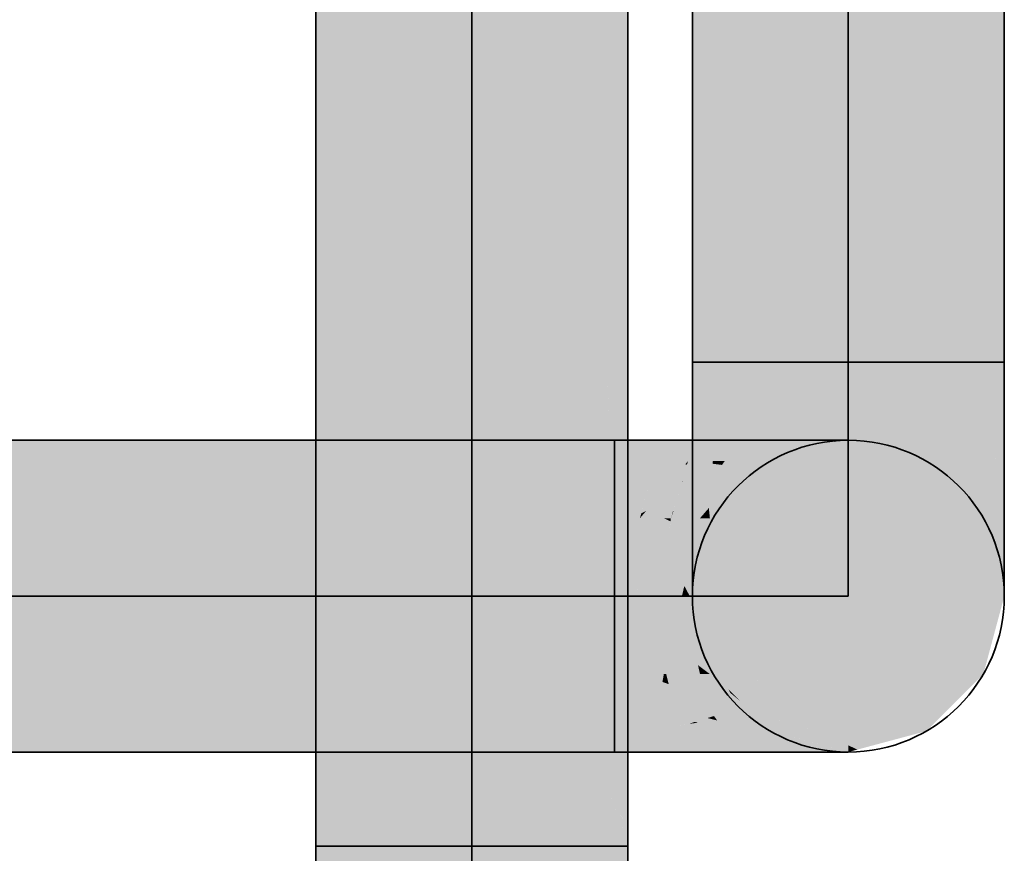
# Model space of a CAD drawing. Extents: x -459 to 541, y -543 to 550.
# Tile 208 of 256: x -283.57 to -279.91, y 475.69 to 478.79. Entities that reach past the tile are written whole.
import ezdxf

# ---------------------------------------------------------------- set-up
doc = ezdxf.new("R2010")
doc.units = 0
doc.layers.get('0').update_dxf_attribs({"lineweight": 35})
doc.layers.add('0-Shading', color=7, linetype='Continuous', lineweight=35)
doc.layers.add('H_Ruecklauf', color=5, linetype='Continuous', lineweight=35, true_color=0x0000ff)
doc.layers.add('H_Vorlauf', color=1, linetype='Continuous', lineweight=35, true_color=0xff0000)

# ---------------------------------------------------------------- blocks, each defined once
blk = doc.blocks.new('3D-Ansicht-A07ALAKT1N', base_point=(-428.9481, 427.085))
at = {"layer": '0-Shading', "color": 14, "true_color": 0xa00000}
for points in [[(-282.3901, 477.0178), (-282.3901, 485.177), (-282.4679, 476.981), (-282.4679, 485.177)], [(-281.3453, 480.7281), (-281.3856, 481.9519), (-281.3826, 477.4394), (-281.3856, 477.5464)], [(-281.3453, 480.7281), (-281.3826, 477.4394), (-281.3733, 477.4011)], [(-281.3079, 477.132), (-281.3079, 479.591), (-281.3733, 477.4011), (-281.3453, 480.7281)], [(-281.3856, 477.5464), (-281.3856, 475.9397), (-281.3752, 477.1734)], [(-281.3826, 477.4394), (-281.3752, 477.1734), (-281.3733, 477.4011)], [(-281.3752, 477.1734), (-281.3079, 475.7931), (-281.3733, 477.4011), (-281.3079, 477.132)], [(-281.3752, 477.1734), (-281.3856, 475.9397), (-281.338, 475.8381), (-281.3583, 475.8683)], [(-281.3079, 475.7931), (-281.3752, 477.1734), (-281.338, 475.8381)], [(-282.4679, 476.7985), (-282.3901, 476.9239), (-282.4679, 476.981), (-282.3901, 477.0178)], [(-282.4679, 476.238), (-282.3901, 476.4893), (-282.4679, 476.7985), (-282.3901, 476.9239)], [(-282.3901, 475.717), (-282.3901, 476.4893), (-282.4679, 475.717), (-282.4679, 476.238)], [(-281.3079, 475.717), (-281.3079, 475.7362), (-281.3856, 475.717), (-281.3856, 475.9397)], [(-281.3583, 475.8683), (-281.3079, 475.7362), (-281.3079, 475.7931)], [(-282.3901, 475.717), (-282.4679, 475.717), (-282.3901, 475.4168), (-282.4679, 475.4919)], [(-281.3079, 475.4919), (-281.3079, 475.717), (-281.3856, 475.663), (-281.3856, 475.717)]]:
    blk.add_solid(points, dxfattribs=at)
at = {"layer": '0-Shading', "color": 12, "true_color": 0xd90000}
for points in [[(-282.3901, 477.0178), (-282.1779, 476.8779), (-282.3901, 485.177), (-282.1779, 480.7715)], [(-281.5978, 483.9966), (-281.5978, 480.7715), (-281.4246, 482.3276), (-281.4246, 478.139)], [(-281.4246, 478.139), (-281.3856, 477.5464), (-281.4246, 482.3276), (-281.3856, 481.9519)], [(-281.5978, 476.2555), (-281.3856, 475.9397), (-281.5978, 480.7715), (-281.3856, 477.5464)], [(-282.3901, 476.9239), (-282.1779, 476.8215), (-282.3901, 477.0178), (-282.1779, 476.8779)], [(-282.3901, 476.4893), (-282.1779, 476.4203), (-282.3901, 476.9239), (-282.1779, 476.8215)], [(-282.1779, 475.717), (-282.1779, 476.4203), (-282.3901, 475.717), (-282.3901, 476.4893)], [(-281.5978, 476.0967), (-281.3856, 475.717), (-281.5978, 476.2555), (-281.3856, 475.9397)], [(-281.3856, 475.717), (-281.5978, 476.0967), (-281.4096, 475.717)], [(-281.5978, 476.0967), (-281.5978, 475.717), (-281.4096, 475.717)], [(-282.1779, 475.717), (-282.3901, 475.717), (-282.1779, 475.3618), (-282.3901, 475.4168)], [(-281.5978, 475.717), (-281.5978, 475.44), (-281.4096, 475.717), (-281.5864, 475.4434)], [(-281.4096, 475.717), (-281.5864, 475.4434), (-281.3856, 475.663), (-281.3856, 475.5041)], [(-281.3856, 475.663), (-281.3856, 475.717), (-281.4096, 475.717)]]:
    blk.add_solid(points, dxfattribs=at)
at = {"layer": '0-Shading', "color": 1, "true_color": 0xfa0000}
for points in [[(-282.0243, 476.7301), (-282.1779, 485.177), (-282.1779, 480.7715)], [(-282.1779, 485.177), (-282.0243, 476.7301), (-281.8878, 483.5645), (-281.8878, 476.5989)], [(-281.8878, 476.5989), (-281.5978, 476.2555), (-281.8878, 483.5645), (-281.5978, 480.7715)], [(-282.1779, 476.8779), (-282.0243, 476.7301), (-282.1779, 480.7715)], [(-282.1779, 476.8779), (-282.1779, 476.8215), (-282.1075, 476.8102), (-282.1632, 476.8062)], [(-282.1779, 476.4203), (-281.8878, 476.0492), (-282.1779, 476.8215), (-281.8878, 476.5187)], [(-282.1632, 476.8062), (-281.8878, 476.5187), (-282.1075, 476.8102), (-281.8878, 476.5989)], [(-281.8878, 476.5187), (-281.5978, 476.0967), (-281.8878, 476.5989), (-281.5978, 476.2555)], [(-281.8878, 476.0492), (-281.5978, 475.717), (-281.8878, 476.5187), (-281.5978, 476.0967)], [(-281.8878, 475.717), (-281.8878, 476.0492), (-282.1779, 475.717), (-282.1779, 476.4203)], [(-281.5978, 475.717), (-281.8878, 476.0492), (-281.7199, 475.717)], [(-281.8878, 476.0492), (-281.8878, 475.717), (-281.7199, 475.717)]]:
    blk.add_solid(points, dxfattribs=at)
at = {"layer": '0-Shading', "color": 5, "true_color": 0x0000fa}
for points in [[(-280.1978, 485.177), (-280.4879, 485.177), (-280.1978, 477.517), (-280.4879, 477.517)], [(-280.4879, 477.517), (-280.4879, 482.3276), (-280.7779, 477.517), (-280.7779, 482.3276)], [(-282.9634, 476.937), (-284.8863, 476.937), (-283.0793, 476.647), (-284.7704, 476.647)], [(-282.6175, 476.8745), (-282.9634, 476.937), (-282.8021, 476.647), (-283.0021, 476.8402)], [(-282.6822, 476.937), (-282.9634, 476.937), (-282.6175, 476.8745)], [(-282.163, 476.937), (-282.6822, 476.937), (-282.2168, 476.8022), (-282.6175, 476.8745)], [(-282.2168, 476.8022), (-282.1624, 476.7923), (-282.163, 476.937), (-281.3578, 476.937)], [(-282.1624, 476.7923), (-281.3578, 476.647), (-281.3578, 476.937)], [(-282.6175, 476.8745), (-282.8021, 476.647), (-282.382, 476.647)], [(-282.382, 476.647), (-282.2788, 476.647), (-282.6175, 476.8745), (-282.2168, 476.8022)], [(-282.9244, 476.7652), (-283.0021, 476.8402), (-282.916, 476.647), (-283.0793, 476.647)], [(-282.2253, 476.781), (-282.2788, 476.647), (-282.1624, 476.7923), (-281.3578, 476.647)], [(-282.2168, 476.8022), (-282.2253, 476.781), (-282.1624, 476.7923)], [(-282.8021, 476.647), (-282.9244, 476.7652), (-282.916, 476.647)], [(-283.0793, 476.647), (-284.7704, 476.647), (-283.0398, 476.357), (-284.8099, 476.357)], [(-282.916, 476.647), (-283.0793, 476.647), (-282.9368, 476.357), (-283.0398, 476.357)], [(-282.8021, 476.647), (-282.916, 476.647), (-282.5619, 476.357), (-282.9368, 476.357)], [(-282.8021, 476.647), (-282.5619, 476.357), (-282.382, 476.647), (-282.1022, 476.357)], [(-282.382, 476.647), (-282.2619, 476.5226), (-282.2788, 476.647)], [(-282.2619, 476.5226), (-281.3578, 476.647), (-282.2788, 476.647)], [(-282.2619, 476.5226), (-282.1022, 476.357), (-281.3578, 476.647), (-281.3578, 476.357)]]:
    blk.add_solid(points, dxfattribs=at)
at = {"layer": '0-Shading', "color": 172, "true_color": 0x0000d9}
for points in [[(-279.9856, 485.177), (-280.1978, 485.177), (-279.9856, 477.517), (-280.1978, 477.517)], [(-280.7779, 477.517), (-280.7779, 482.3276), (-280.9901, 477.517), (-280.9901, 481.1472)], [(-280.7779, 477.517), (-280.9901, 477.517), (-280.7779, 477.1619), (-280.9901, 477.2168)], [(-279.9856, 477.517), (-280.1978, 477.517), (-279.9856, 477.2168), (-280.1978, 477.1619)], [(-284.8863, 476.937), (-282.9025, 477.1317), (-285.0293, 477.1493), (-282.9225, 477.1493)], [(-282.9025, 477.1317), (-282.7232, 477.1493), (-282.9225, 477.1493)], [(-282.8228, 477.0613), (-282.7232, 477.1493), (-282.9025, 477.1317)], [(-282.0425, 477.0435), (-282.7232, 477.1493), (-282.6822, 476.937), (-282.8228, 477.0613)], [(-281.9227, 477.1493), (-282.7232, 477.1493), (-282.0425, 477.0435)], [(-281.3578, 476.937), (-281.3578, 477.1493), (-282.0425, 477.0435), (-281.9553, 477.1205)], [(-281.3578, 477.1493), (-281.9227, 477.1493), (-281.9553, 477.1205)], [(-281.2627, 476.937), (-281.2077, 477.1493), (-281.3578, 476.937), (-281.3578, 477.1493)], [(-282.9634, 476.937), (-282.8228, 477.0613), (-284.8863, 476.937), (-282.9025, 477.1317)], [(-282.8228, 477.0613), (-282.9634, 476.937), (-282.6822, 476.937)], [(-282.0425, 477.0435), (-282.6822, 476.937), (-282.163, 476.937)], [(-281.3578, 476.937), (-282.0425, 477.0435), (-282.163, 476.937)], [(-283.0398, 476.357), (-284.8099, 476.357), (-282.8554, 476.1447), (-284.9943, 476.1447)], [(-282.9368, 476.357), (-283.0398, 476.357), (-282.9611, 476.2664)], [(-282.5619, 476.357), (-282.9368, 476.357), (-282.8554, 476.1447), (-282.9611, 476.2664)], [(-282.5619, 476.357), (-282.8554, 476.1447), (-282.446, 476.1447)], [(-282.5619, 476.357), (-282.446, 476.1447), (-282.1022, 476.357), (-281.9178, 476.1447)], [(-281.9178, 476.1447), (-281.3578, 476.1447), (-282.1022, 476.357), (-281.3578, 476.357)], [(-281.3578, 476.1447), (-281.2096, 476.1519), (-281.3578, 476.357), (-281.2627, 476.357)], [(-281.3578, 476.1447), (-281.2077, 476.1447), (-281.2096, 476.1519)]]:
    blk.add_solid(points, dxfattribs=at)
at = {"layer": '0-Shading', "color": 174, "true_color": 0x0000a0}
for points in [[(-279.9078, 485.177), (-279.9856, 485.177), (-279.9078, 477.517), (-279.9856, 477.517)], [(-280.9901, 477.517), (-280.9901, 481.1472), (-281.0678, 477.517), (-281.0678, 479.1026)], [(-280.9901, 477.2168), (-280.9901, 477.517), (-281.0678, 477.3066), (-281.0678, 477.517)], [(-279.9334, 477.517), (-279.9856, 477.517), (-279.9334, 477.2672), (-279.9856, 477.2168)], [(-279.9078, 477.3345), (-279.9078, 477.517), (-279.9334, 477.3244), (-279.9334, 477.517)], [(-279.9334, 477.2672), (-279.9078, 477.2918), (-279.9334, 477.3244), (-279.9078, 477.3345)], [(-281.0678, 477.3066), (-281.0678, 477.2918), (-281.0674, 477.2914)], [(-280.9901, 477.2168), (-281.0678, 477.3066), (-281.0674, 477.2914)], [(-283.0383, 477.227), (-284.729, 477.227), (-282.9225, 477.1493), (-285.0293, 477.1493)], [(-282.4229, 477.227), (-283.0383, 477.227), (-282.7232, 477.1493), (-282.9225, 477.1493)], [(-282.4229, 477.227), (-282.7232, 477.1493), (-281.6225, 477.227), (-281.9227, 477.1493)], [(-281.9227, 477.1493), (-281.3578, 477.1493), (-281.6225, 477.227), (-281.3578, 477.227)], [(-281.2077, 477.1493), (-281.1327, 477.227), (-281.3578, 477.1493), (-281.3578, 477.227)], [(-282.8554, 476.1447), (-284.9943, 476.1447), (-285.1768, 476.067), (-285.2217, 476.0816)], [(-282.8554, 476.1447), (-285.1768, 476.067), (-282.5757, 476.067)], [(-282.8554, 476.1447), (-282.5757, 476.067), (-282.446, 476.1447), (-282.4855, 476.067)], [(-282.446, 476.1447), (-282.4855, 476.067), (-281.9178, 476.1447), (-281.8783, 476.067)], [(-281.9178, 476.1447), (-281.8953, 476.1004), (-281.3578, 476.067), (-281.7752, 476.067)], [(-281.9178, 476.1447), (-281.3578, 476.067), (-281.3578, 476.1447)], [(-281.1327, 476.067), (-281.2077, 476.1447), (-281.3578, 476.067), (-281.3578, 476.1447)], [(-281.8953, 476.1004), (-281.8783, 476.067), (-281.7752, 476.067)]]:
    blk.add_solid(points, dxfattribs=at)
at = {"layer": '0-Shading', "color": 5, "true_color": 0x0000f9}
for points in [[(-280.4879, 477.517), (-280.7779, 477.517), (-280.4879, 477.1417), (-280.7779, 477.1619)], [(-280.1978, 477.517), (-280.4879, 477.517), (-280.1978, 477.1619), (-280.4879, 477.1417)], [(-281.3578, 476.647), (-281.2815, 476.6658), (-281.3578, 476.937), (-281.2627, 476.937)], [(-281.3578, 476.647), (-281.2828, 476.647), (-281.2815, 476.6658)], [(-281.3578, 476.357), (-281.2639, 476.3739), (-281.3578, 476.647), (-281.2828, 476.647)], [(-281.3578, 476.357), (-281.2627, 476.357), (-281.2639, 476.3739)]]:
    blk.add_solid(points, dxfattribs=at)
at = {"layer": '0-Shading', "color": 174, "true_color": 0x00009e}
for points in [[(-281.0674, 477.2914), (-281.0678, 477.2918), (-281.0468, 477.0428), (-281.0678, 477.082)], [(-279.9078, 477.2192), (-279.9078, 477.2918), (-279.9378, 477.2001), (-279.9334, 477.2672)], [(-280.9901, 476.937), (-280.9901, 477.2168), (-281.0468, 477.0428), (-281.0674, 477.2914)], [(-279.9334, 477.2672), (-279.9856, 477.2168), (-279.9509, 477.0016), (-279.9856, 476.937)], [(-281.1327, 477.227), (-281.2004, 477.1569), (-281.0067, 477.227), (-281.0569, 477.1767)], [(-281.0146, 477.2191), (-281.0842, 477.1493), (-281.0047, 477.1832), (-281.0678, 477.1493)], [(-281.0067, 477.227), (-281.0146, 477.2191), (-280.9229, 477.227), (-281.0047, 477.1832)], [(-279.9509, 477.0016), (-279.9078, 477.082), (-279.9378, 477.2001), (-279.9078, 477.2192)], [(-281.2004, 477.1569), (-281.2077, 477.1493), (-281.0569, 477.1767), (-281.0842, 477.1493)], [(-281.1327, 476.067), (-280.9229, 476.067), (-281.2077, 476.1447), (-281.0381, 476.1288)], [(-281.0381, 476.1288), (-281.0678, 476.1447), (-281.2077, 476.1447)]]:
    blk.add_solid(points, dxfattribs=at)
at = {"layer": '0-Shading', "color": 174, "true_color": 0x000099}
for points in [[(-280.9917, 477.1493), (-280.9229, 477.227), (-281.0047, 477.1832)], [(-280.9229, 477.227), (-280.9917, 477.1493), (-280.7938, 477.2077), (-280.9477, 477.1493)], [(-280.9229, 477.227), (-280.7938, 477.2077), (-280.7855, 477.227)], [(-280.7938, 477.2077), (-280.7427, 477.227), (-280.7855, 477.227)], [(-281.0678, 477.1493), (-280.9917, 477.1493), (-281.0047, 477.1832)], [(-281.0468, 477.0428), (-281.0678, 477.082), (-281.0054, 476.7372), (-281.0678, 476.9019)], [(-279.9078, 476.9019), (-279.9078, 477.082), (-279.9856, 476.733), (-279.9509, 477.0016)], [(-280.9901, 476.6968), (-280.9901, 476.937), (-281.0054, 476.7372), (-281.0468, 477.0428)], [(-279.9509, 477.0016), (-279.9856, 476.937), (-279.9856, 476.733)], [(-279.9078, 476.9019), (-279.9856, 476.733), (-279.9856, 476.6968)], [(-281.0381, 476.1288), (-280.7938, 476.0864), (-281.0678, 476.1447), (-280.9056, 476.1288)], [(-280.9056, 476.1288), (-280.9477, 476.1447), (-281.0678, 476.1447)], [(-280.9229, 476.067), (-280.7427, 476.067), (-281.0381, 476.1288), (-280.7938, 476.0864)]]:
    blk.add_solid(points, dxfattribs=at)
at = {"layer": '0-Shading', "color": 174, "true_color": 0x000093}
for points in [[(-280.804, 477.1653), (-280.6044, 477.227), (-280.7938, 477.2077), (-280.7427, 477.227)], [(-280.7938, 477.2077), (-280.9056, 477.1653), (-280.804, 477.1653), (-280.8556, 477.1493)], [(-280.9056, 477.1653), (-280.9477, 477.1493), (-280.8556, 477.1493)], [(-281.0678, 476.872), (-281.0054, 476.7372), (-281.0678, 476.9019)], [(-279.9078, 476.9019), (-279.9856, 476.6968), (-279.9078, 476.7636), (-279.9856, 476.5125)], [(-281.0678, 476.872), (-281.0678, 476.7636), (-281.0051, 476.5606)], [(-281.0678, 476.872), (-280.9901, 476.5125), (-281.0054, 476.7372), (-280.9901, 476.6541)], [(-280.9901, 476.5125), (-281.0678, 476.872), (-281.0051, 476.5606)], [(-280.9901, 476.6541), (-280.9901, 476.6968), (-281.0054, 476.7372)], [(-280.8909, 476.1262), (-280.9477, 476.1447), (-280.9056, 476.1288)], [(-280.9477, 476.1447), (-280.8909, 476.1262), (-280.804, 476.1288), (-280.667, 476.0864)], [(-280.8556, 476.1447), (-280.9477, 476.1447), (-280.804, 476.1288)], [(-280.7938, 476.0864), (-280.7098, 476.067), (-280.9056, 476.1288), (-280.8909, 476.1262)], [(-280.8909, 476.1262), (-280.7098, 476.067), (-280.667, 476.0864), (-280.6044, 476.067)], [(-280.7427, 476.067), (-280.7098, 476.067), (-280.7938, 476.0864)]]:
    blk.add_solid(points, dxfattribs=at)
at = {"layer": '0-Shading', "color": 174, "true_color": 0x00008c}
for points in [[(-280.6044, 477.227), (-280.804, 477.1653), (-280.5225, 477.227), (-280.8026, 477.1617)], [(-280.5225, 477.227), (-280.8026, 477.1617), (-280.5421, 477.2202), (-280.7976, 477.1493)], [(-280.5421, 477.2202), (-280.5175, 477.227), (-280.5225, 477.227)], [(-280.804, 477.1653), (-280.8556, 477.1493), (-280.8026, 477.1617)], [(-280.8026, 477.1617), (-280.8556, 477.1493), (-280.7976, 477.1493)], [(-281.0678, 476.6767), (-281.0148, 476.4856), (-281.0678, 476.7636), (-281.0095, 476.4877)], [(-281.0678, 476.7636), (-280.9901, 476.4992), (-281.0051, 476.5606)], [(-281.0678, 476.7636), (-281.0095, 476.4877), (-280.9901, 476.4992), (-280.9901, 476.4954)], [(-279.9078, 476.7636), (-279.9856, 476.5125), (-279.9078, 476.6767), (-279.9856, 476.3965)], [(-280.9901, 476.4992), (-280.9901, 476.5125), (-281.0051, 476.5606)], [(-281.0148, 476.4856), (-280.9901, 476.3965), (-281.0095, 476.4877)], [(-281.0095, 476.4877), (-280.9901, 476.3965), (-280.9901, 476.4954)], [(-280.8556, 476.1447), (-280.667, 476.0864), (-280.7976, 476.1447), (-280.6328, 476.0784)], [(-280.7976, 476.1447), (-280.5673, 476.067), (-280.7385, 476.1283)], [(-280.7976, 476.1447), (-280.6328, 476.0784), (-280.5673, 476.067), (-280.5838, 476.067)], [(-280.5673, 476.067), (-280.5175, 476.067), (-280.7385, 476.1283)], [(-280.667, 476.0864), (-280.6044, 476.067), (-280.6328, 476.0784)], [(-280.6328, 476.0784), (-280.6044, 476.067), (-280.5838, 476.067)]]:
    blk.add_solid(points, dxfattribs=at)
at = {"layer": '0-Shading', "color": 176, "true_color": 0x000083}
for points in [[(-280.7976, 477.1493), (-280.7779, 477.1493), (-280.5421, 477.2202), (-280.7698, 477.1515)], [(-280.7698, 477.1515), (-280.4879, 477.227), (-280.5421, 477.2202), (-280.5175, 477.227)], [(-281.0148, 476.4856), (-281.0678, 476.6767), (-281.0148, 476.4492), (-281.0678, 476.647)], [(-279.9078, 476.6767), (-279.9856, 476.3965), (-279.9078, 476.647), (-279.9856, 476.357)], [(-280.9901, 476.357), (-280.9901, 476.3965), (-281.0148, 476.4492), (-281.0148, 476.4856)], [(-280.7923, 476.1447), (-280.7976, 476.1447), (-280.7385, 476.1283)], [(-280.5175, 476.067), (-280.4879, 476.067), (-280.7923, 476.1447), (-280.7779, 476.1447)], [(-280.5175, 476.067), (-280.7923, 476.1447), (-280.7385, 476.1283)]]:
    blk.add_solid(points, dxfattribs=at)
at = {"layer": '0-Shading', "color": 172, "true_color": 0x0000d3}
for points in [[(-280.7779, 477.1619), (-280.9901, 477.2168), (-280.7779, 476.8309), (-280.9901, 476.937)], [(-279.9856, 477.2168), (-280.1978, 477.1619), (-279.9856, 476.937), (-280.1978, 476.8309)], [(-281.0944, 477.1373), (-281.2077, 477.1493), (-281.2396, 476.9644), (-281.258, 476.955)], [(-281.2077, 477.1493), (-281.0944, 477.1373), (-281.0842, 477.1493)], [(-281.0842, 477.1493), (-281.1053, 477.0768), (-281.0678, 477.1493), (-281.105, 477.0751)], [(-281.0842, 477.1493), (-281.0944, 477.1373), (-281.0879, 477.1366)], [(-281.1069, 477.0711), (-281.0944, 477.1373), (-281.1328, 477.0194), (-281.2396, 476.9644)], [(-281.0944, 477.1373), (-281.1069, 477.0711), (-281.0879, 477.1366)], [(-281.1053, 477.0768), (-281.1069, 477.0711), (-281.105, 477.0751)], [(-281.2396, 476.9644), (-281.2627, 476.937), (-281.1328, 477.0194), (-281.174, 476.937)], [(-281.258, 476.955), (-281.2627, 476.937), (-281.2396, 476.9644)], [(-281.2627, 476.357), (-281.2096, 476.1519), (-281.1791, 476.3277)], [(-281.2627, 476.357), (-281.1791, 476.3277), (-281.174, 476.357)], [(-281.174, 476.357), (-281.1791, 476.3277), (-281.1563, 476.3216), (-281.1558, 476.3195)], [(-281.1791, 476.3277), (-281.2096, 476.1519), (-281.1558, 476.3195), (-281.1209, 476.1657)], [(-281.1209, 476.1657), (-281.0814, 476.1718), (-281.1563, 476.3216)], [(-281.2077, 476.1447), (-281.0678, 476.1447), (-281.2096, 476.1519), (-281.0814, 476.1718)]]:
    blk.add_solid(points, dxfattribs=at)
at = {"layer": '0-Shading', "color": 172, "true_color": 0x0000c7}
for points in [[(-281.1007, 477.0624), (-281.0678, 477.1493), (-281.105, 477.0751)], [(-281.0002, 477.0751), (-281.0678, 477.1493), (-281.0712, 476.9748), (-281.1007, 477.0624)], [(-281.0678, 477.1493), (-281.0002, 477.0751), (-280.9928, 477.1397)], [(-280.9917, 477.1493), (-281.0678, 477.1493), (-280.9928, 477.1397)], [(-280.9917, 477.1493), (-280.9928, 477.1397), (-280.9477, 477.1493), (-280.9577, 477.1352)], [(-280.9928, 477.1397), (-281.0002, 477.0751), (-280.9577, 477.1352)], [(-281.105, 477.0751), (-281.1069, 477.0711), (-281.1381, 476.9635), (-281.1396, 476.9646)], [(-281.105, 477.0751), (-281.1381, 476.9635), (-281.1007, 477.0624)], [(-281.0712, 476.9748), (-281.1007, 477.0624), (-281.0978, 476.937), (-281.1381, 476.9635)], [(-281.1069, 477.0711), (-281.1328, 477.0194), (-281.1197, 477.0297)], [(-281.1328, 477.0194), (-281.174, 476.937), (-281.1197, 477.0297), (-281.1481, 476.937)], [(-281.1396, 476.9646), (-281.1481, 476.937), (-281.1381, 476.9635)], [(-281.1381, 476.9635), (-281.1481, 476.937), (-281.0978, 476.937)], [(-280.7779, 476.8309), (-280.9901, 476.937), (-280.7779, 476.5467), (-280.9901, 476.6968)], [(-279.9856, 476.733), (-279.9856, 476.937), (-280.1978, 476.5467), (-280.1978, 476.8309)], [(-279.9856, 476.733), (-280.1978, 476.5467), (-280.0071, 476.6815)], [(-279.9856, 476.6968), (-279.9856, 476.733), (-280.0071, 476.6815)], [(-281.1651, 476.357), (-281.174, 476.357), (-281.1563, 476.3216)], [(-281.0814, 476.1718), (-280.9874, 476.2009), (-281.1651, 476.357), (-281.0978, 476.357)], [(-281.0814, 476.1718), (-281.1651, 476.357), (-281.1563, 476.3216)], [(-281.0118, 476.1934), (-281.0592, 476.1787), (-280.9757, 476.1843), (-281.0456, 476.1761)], [(-280.9757, 476.1843), (-280.9874, 476.2009), (-281.0118, 476.1934)], [(-281.0592, 476.1787), (-281.0814, 476.1718), (-281.0456, 476.1761)], [(-281.0456, 476.1761), (-281.0814, 476.1718), (-280.9477, 476.1447), (-281.0678, 476.1447)], [(-280.9757, 476.1843), (-281.0456, 476.1761), (-280.9577, 476.1588)], [(-281.0456, 476.1761), (-280.9477, 476.1447), (-280.9577, 476.1588)]]:
    blk.add_solid(points, dxfattribs=at)
at = {"layer": '0-Shading', "color": 172, "true_color": 0x0000b6}
for points in [[(-280.9577, 477.1352), (-280.8898, 477.1098), (-280.9477, 477.1493), (-280.8678, 477.1352)], [(-280.8678, 477.1352), (-280.8556, 477.1493), (-280.9477, 477.1493)], [(-281.0002, 477.0751), (-281.0067, 476.9748), (-280.9577, 477.1352), (-280.8898, 477.1098)], [(-281.0002, 477.0751), (-281.0712, 476.9748), (-281.0067, 476.9748), (-281.0394, 476.937)], [(-281.0712, 476.9748), (-281.0978, 476.937), (-281.0394, 476.937)], [(-280.7779, 476.3286), (-280.7779, 476.5467), (-280.9901, 476.6541), (-280.9901, 476.6968)], [(-279.9856, 476.5125), (-279.9856, 476.6968), (-280.1978, 476.3728), (-280.0071, 476.6815)], [(-280.0071, 476.6815), (-280.1978, 476.5467), (-280.1978, 476.3728)], [(-280.9901, 476.6541), (-280.9901, 476.5125), (-280.8671, 476.4059)], [(-280.7779, 476.3286), (-280.9901, 476.6541), (-280.8671, 476.4059)], [(-279.9856, 476.5125), (-280.1978, 476.3728), (-280.1978, 476.3286)], [(-280.9874, 476.2009), (-280.9333, 476.2345), (-281.0978, 476.357), (-281.0067, 476.3193)], [(-281.0067, 476.3193), (-281.0394, 476.357), (-281.0978, 476.357)], [(-280.9874, 476.2009), (-280.9757, 476.1843), (-280.9333, 476.2345), (-280.8678, 476.1588)], [(-280.8678, 476.1588), (-280.9757, 476.1843), (-280.8556, 476.1447), (-280.9577, 476.1588)], [(-280.9577, 476.1588), (-280.9477, 476.1447), (-280.8556, 476.1447)]]:
    blk.add_solid(points, dxfattribs=at)
at = {"layer": '0-Shading', "color": 176, "true_color": 0x00008b}
for points in [[(-280.8843, 477.0429), (-280.7779, 477.1493), (-280.867, 477.0775), (-280.7976, 477.1493)], [(-281.0027, 476.937), (-280.9901, 476.937), (-280.867, 477.0775), (-280.8843, 477.0429)], [(-280.7779, 476.1915), (-280.9901, 476.3965), (-280.7779, 476.1447), (-280.9901, 476.357)], [(-279.9856, 476.3965), (-280.1978, 476.1915), (-279.9856, 476.357), (-280.1978, 476.1447)], [(-281.0027, 476.357), (-280.9172, 476.2685), (-280.9901, 476.357), (-280.9265, 476.2868)], [(-280.9901, 476.357), (-280.9265, 476.2868), (-280.9333, 476.3001)], [(-280.9265, 476.2868), (-280.8878, 476.2547), (-280.9333, 476.3001)], [(-280.9172, 476.2685), (-280.7976, 476.1447), (-280.9265, 476.2868)], [(-280.9265, 476.2868), (-280.7976, 476.1447), (-280.8878, 476.2547), (-280.7923, 476.1447)], [(-280.7923, 476.1447), (-280.7779, 476.1447), (-280.8878, 476.2547)]]:
    blk.add_solid(points, dxfattribs=at)
at = {"layer": '0-Shading', "color": 174, "true_color": 0x0000a2}
for points in [[(-280.8358, 477.1098), (-280.7976, 477.1493), (-280.8678, 477.1352), (-280.8556, 477.1493)], [(-281.0067, 476.9748), (-281.0027, 476.937), (-280.8898, 477.1098), (-280.867, 477.0775)], [(-280.8898, 477.1098), (-280.867, 477.0775), (-280.8678, 477.1352), (-280.8358, 477.1098)], [(-281.0394, 476.937), (-281.0027, 476.937), (-281.0067, 476.9748)], [(-280.9901, 476.4992), (-280.7992, 476.3049), (-280.9901, 476.5125), (-280.8671, 476.4059)], [(-280.917, 476.4248), (-280.9901, 476.4992), (-280.9901, 476.4954)], [(-280.9901, 476.3965), (-280.917, 476.4248), (-280.9901, 476.4954)], [(-279.9856, 476.5125), (-280.1978, 476.3286), (-279.9856, 476.3965), (-280.1978, 476.1915)], [(-280.9901, 476.3965), (-280.7779, 476.1915), (-280.917, 476.4248), (-280.7779, 476.2832)], [(-280.7992, 476.3049), (-280.7779, 476.2832), (-280.8671, 476.4059), (-280.7779, 476.3286)], [(-280.9223, 476.2577), (-281.0394, 476.357), (-281.0067, 476.3193)], [(-280.9223, 476.2577), (-280.9172, 476.2685), (-281.0394, 476.357), (-281.0027, 476.357)], [(-280.9333, 476.2345), (-280.9223, 476.2577), (-281.0067, 476.3193)], [(-280.9333, 476.2345), (-280.8678, 476.1588), (-280.9172, 476.2685), (-280.7976, 476.1447)], [(-280.8678, 476.1588), (-280.8556, 476.1447), (-280.7976, 476.1447)]]:
    blk.add_solid(points, dxfattribs=at)
at = {"layer": '0-Shading', "color": 5, "true_color": 0x0000f1}
for points in [[(-280.4879, 477.1417), (-280.7779, 477.1619), (-280.4879, 476.792), (-280.7779, 476.8309)], [(-280.1978, 477.1619), (-280.4879, 477.1417), (-280.1978, 476.8309), (-280.4879, 476.792)], [(-281.2815, 476.6658), (-281.2025, 476.7247), (-281.2627, 476.937), (-281.1785, 476.9036)], [(-281.1785, 476.9036), (-281.174, 476.937), (-281.2627, 476.937)], [(-281.2129, 476.647), (-281.2025, 476.7247), (-281.2661, 476.6772)], [(-281.2815, 476.6658), (-281.2828, 476.647), (-281.2661, 476.6772), (-281.2129, 476.647)], [(-281.2639, 476.3739), (-281.1826, 476.4212), (-281.2828, 476.647), (-281.2077, 476.6089)], [(-281.2077, 476.6089), (-281.2129, 476.647), (-281.2828, 476.647)], [(-281.174, 476.357), (-281.1826, 476.4212), (-281.2469, 476.3838)], [(-281.2639, 476.3739), (-281.2627, 476.357), (-281.2469, 476.3838), (-281.174, 476.357)]]:
    blk.add_solid(points, dxfattribs=at)
at = {"layer": '0-Shading', "color": 172, "true_color": 0x0000e1}
for points in [[(-281.154, 476.8802), (-281.1494, 476.9252), (-281.1785, 476.9036), (-281.174, 476.937)], [(-281.1494, 476.9252), (-281.1481, 476.937), (-281.174, 476.937)], [(-281.1481, 476.937), (-281.1575, 476.8463), (-281.0978, 476.937), (-281.13, 476.7672)], [(-281.1785, 476.9036), (-281.2025, 476.7247), (-281.154, 476.8802), (-281.1652, 476.7721)], [(-281.1575, 476.8463), (-281.1782, 476.647), (-281.13, 476.7672), (-281.1528, 476.647)], [(-280.4879, 476.792), (-280.7779, 476.8309), (-280.4879, 476.4917), (-280.7779, 476.5467)], [(-280.1978, 476.8309), (-280.4879, 476.792), (-280.1978, 476.5467), (-280.4879, 476.4917)], [(-281.2025, 476.7247), (-281.2129, 476.647), (-281.1652, 476.7721), (-281.1782, 476.647)], [(-281.1782, 476.647), (-281.2129, 476.647), (-281.1749, 476.5742), (-281.2077, 476.6089)], [(-281.1782, 476.647), (-281.1717, 476.5033), (-281.1528, 476.647), (-281.1156, 476.4505)], [(-281.2077, 476.6089), (-281.1826, 476.4212), (-281.1749, 476.5742), (-281.1687, 476.4372)], [(-281.1717, 476.5033), (-281.1651, 476.357), (-281.1156, 476.4505), (-281.0978, 476.357)], [(-281.1826, 476.4212), (-281.174, 476.357), (-281.1687, 476.4372), (-281.1651, 476.357)]]:
    blk.add_solid(points, dxfattribs=at)
at = {"layer": '0-Shading', "color": 172, "true_color": 0x0000ca}
for points in [[(-281.0978, 476.6852), (-281.0394, 476.937), (-281.13, 476.7672), (-281.0978, 476.937)], [(-281.13, 476.7672), (-281.1456, 476.6852), (-281.0978, 476.6852), (-281.1067, 476.647)], [(-281.1456, 476.6852), (-281.1528, 476.647), (-281.1067, 476.647)], [(-281.1156, 476.4505), (-281.0471, 476.3904), (-281.1528, 476.647), (-281.0978, 476.6089)], [(-281.0978, 476.6089), (-281.1067, 476.647), (-281.1528, 476.647)], [(-280.4879, 476.4917), (-280.7779, 476.5467), (-280.4879, 476.2613), (-280.7779, 476.3286)], [(-280.1978, 476.3728), (-280.1978, 476.5467), (-280.4879, 476.2613), (-280.4879, 476.4917)], [(-281.1156, 476.4505), (-281.1042, 476.3904), (-281.0471, 476.3904), (-281.0394, 476.357)], [(-281.1042, 476.3904), (-281.0978, 476.357), (-281.0394, 476.357)], [(-280.1978, 476.3728), (-280.4879, 476.2613), (-280.3176, 476.3008)], [(-280.1978, 476.3286), (-280.1978, 476.3728), (-280.3176, 476.3008)]]:
    blk.add_solid(points, dxfattribs=at)
at = {"layer": '0-Shading', "color": 174, "true_color": 0x0000ae}
for points in [[(-281.0777, 476.647), (-281.0027, 476.937), (-281.0978, 476.6852), (-281.0394, 476.937)], [(-281.1067, 476.647), (-281.0777, 476.647), (-281.0978, 476.6852)], [(-281.0466, 476.5269), (-281.0777, 476.647), (-281.0978, 476.6089), (-281.1067, 476.647)], [(-281.0471, 476.3904), (-281.0027, 476.357), (-281.0978, 476.6089), (-281.0466, 476.5269)], [(-281.0394, 476.357), (-281.0027, 476.357), (-281.0471, 476.3904)], [(-280.4879, 476.229), (-280.4879, 476.2613), (-280.7779, 476.2832), (-280.7779, 476.3286)], [(-280.1978, 476.1915), (-280.1978, 476.3286), (-280.4879, 476.229), (-280.3176, 476.3008)], [(-280.4879, 476.1164), (-280.4879, 476.229), (-280.7779, 476.1915), (-280.7779, 476.2832)], [(-280.3176, 476.3008), (-280.4879, 476.2613), (-280.4879, 476.229)], [(-280.3748, 476.1457), (-280.1978, 476.1915), (-280.4879, 476.1941), (-280.4879, 476.229)], [(-280.4879, 476.1164), (-280.3748, 476.1457), (-280.4879, 476.1941)]]:
    blk.add_solid(points, dxfattribs=at)
at = {"layer": '0-Shading', "color": 174, "true_color": 0x00008f}
for points in [[(-281.0678, 476.647), (-280.9901, 476.937), (-281.0777, 476.647), (-281.0027, 476.937)], [(-280.9901, 476.357), (-281.0678, 476.647), (-281.0027, 476.357), (-281.0777, 476.647)], [(-280.6857, 476.1676), (-280.7779, 476.1915), (-280.6857, 476.1201), (-280.7779, 476.1447)], [(-280.4879, 476.067), (-280.4879, 476.1164), (-280.6857, 476.1201), (-280.6857, 476.1676)], [(-280.1978, 476.1447), (-280.1978, 476.1915), (-280.3548, 476.1027), (-280.3748, 476.1457)], [(-280.3548, 476.1027), (-280.3748, 476.1457), (-280.4879, 476.0917), (-280.4879, 476.1164)], [(-280.3548, 476.1027), (-280.4879, 476.0917), (-280.4541, 476.076)], [(-280.4879, 476.0917), (-280.4879, 476.067), (-280.4541, 476.076)]]:
    blk.add_solid(points, dxfattribs=at)
at = {"layer": '0-Shading', "color": 1, "true_color": 0xf90000}
for points in [[(-281.8878, 475.717), (-282.1779, 475.717), (-281.8878, 475.3417), (-282.1779, 475.3618)], [(-281.5978, 475.3618), (-281.8878, 475.717), (-281.8878, 475.3417)], [(-281.5978, 475.3618), (-281.5978, 475.4257), (-281.8878, 475.717), (-281.7199, 475.717)], [(-281.7199, 475.717), (-281.6032, 475.4385), (-281.5978, 475.717), (-281.5978, 475.44)]]:
    blk.add_solid(points, dxfattribs=at)
blk = doc.blocks.new('Rohr - 1703-A07ALC601N', base_point=(-417.4653, 476.647))
at = {"color": 0, "linetype": 'ByBlock', "lineweight": -2, "ltscale": 0.35}
for p, q in [((-280.4879, 476.647), (-280.4879, 486.047)), ((-417.4653, 476.647), (-280.4879, 476.647))]:
    blk.add_line(p, q, dxfattribs=at)
blk = doc.blocks.new('Rohr - 1703-A07ALC661N', base_point=(-417.4653, 474.847))
at = {"color": 0, "linetype": 'ByBlock', "lineweight": -2, "ltscale": 0.35}
blk.add_line((-281.8879, 474.847), (-281.8879, 486.047), dxfattribs=at)
blk = doc.blocks.new('Geometrie-A07ALC6G1N', base_point=(-418.3453, 472.167))
at = {"layer": 'H_Ruecklauf', "lineweight": -2}
for p, q in [((-281.0679, 485.177), (-281.0679, 477.517)), ((-279.9079, 477.517), (-279.9079, 485.177)), ((-280.7281, 477.517), (-281.0679, 477.517)), ((-279.9079, 477.517), (-281.0679, 477.517)), ((-281.0679, 477.517), (-281.0679, 477.2919)), ((-280.2476, 477.517), (-280.7281, 477.517)), ((-279.9079, 477.517), (-280.2476, 477.517)), ((-279.9079, 477.517), (-279.9079, 477.2919)), ((-281.0679, 477.2919), (-281.0679, 477.082)), ((-279.9079, 477.2919), (-279.9079, 477.082)), ((-281.3579, 477.227), (-416.5953, 477.227)), ((-281.3579, 476.8873), (-281.3579, 477.227)), ((-281.3579, 476.067), (-281.3579, 477.227)), ((-281.1327, 477.227), (-281.3579, 477.227)), ((-280.9229, 477.227), (-281.1327, 477.227)), ((-280.7427, 477.227), (-280.9229, 477.227)), ((-280.6044, 477.227), (-280.7427, 477.227)), ((-280.5175, 477.227), (-280.6044, 477.227)), ((-280.4879, 477.227), (-280.5175, 477.227)), ((-281.0679, 477.082), (-281.0679, 476.9018)), ((-279.9079, 477.082), (-279.9079, 476.9018)), ((-281.0679, 476.9018), (-281.0679, 476.7636)), ((-279.9079, 476.9018), (-279.9079, 476.7636)), ((-281.3579, 476.4068), (-281.3579, 476.8873)), ((-281.0679, 476.7636), (-281.0679, 476.6767)), ((-279.9079, 476.7636), (-279.9079, 476.6767)), ((-281.0679, 476.6767), (-281.0679, 476.647)), ((-279.9079, 476.6767), (-279.9079, 476.647)), ((-281.3579, 476.067), (-281.3579, 476.4068)), ((-416.5953, 476.067), (-281.3579, 476.067)), ((-281.1327, 476.067), (-281.3579, 476.067)), ((-280.9229, 476.067), (-281.1327, 476.067)), ((-280.7427, 476.067), (-280.9229, 476.067)), ((-280.6044, 476.067), (-280.7427, 476.067)), ((-280.5175, 476.067), (-280.6044, 476.067)), ((-280.4879, 476.067), (-280.5175, 476.067))]:
    blk.add_line(p, q, dxfattribs=at)
blk.add_circle((-280.4879, 476.647), 0.58, dxfattribs=at)
blk.add_circle((-280.4879, 476.647), 0.58, dxfattribs=at)
blk.add_circle((-280.4879, 476.647), 0.58, dxfattribs=at)
blk = doc.blocks.new('Geometrie-A07ALC6I1N', base_point=(-418.3453, 470.167))
at = {"layer": 'H_Vorlauf', "lineweight": -2}
for p, q in [((-282.4679, 485.177), (-282.4679, 475.717)), ((-281.3079, 475.717), (-281.3079, 485.177)), ((-282.1281, 475.717), (-282.4679, 475.717)), ((-281.3079, 475.717), (-282.4679, 475.717)), ((-282.4679, 475.717), (-282.4679, 475.4919)), ((-281.6476, 475.717), (-282.1281, 475.717)), ((-281.3079, 475.717), (-281.6476, 475.717)), ((-281.3079, 475.717), (-281.3079, 475.4919))]:
    blk.add_line(p, q, dxfattribs=at)

msp = doc.modelspace()

# ---------------------------------------------------------------- block references
msp.add_blockref('3D-Ansicht-A07ALAKT1N', (-428.9481, 427.085))
at = {"linetype": 'Continuous', "ltscale": 0.35}
for name, p in [('Geometrie-A07ALC6G1N', (-418.3453, 472.167)), ('Geometrie-A07ALC6I1N', (-418.3453, 470.167))]:
    msp.add_blockref(name, p, dxfattribs=at)
at = {"layer": 'H_Ruecklauf', "ltscale": 0.35}
msp.add_blockref('Rohr - 1703-A07ALC601N', (-417.4653, 476.647), dxfattribs=at)
at = {"layer": 'H_Vorlauf', "ltscale": 0.35}
msp.add_blockref('Rohr - 1703-A07ALC661N', (-417.4653, 474.847), dxfattribs=at)

doc.saveas('drawing.dxf')
